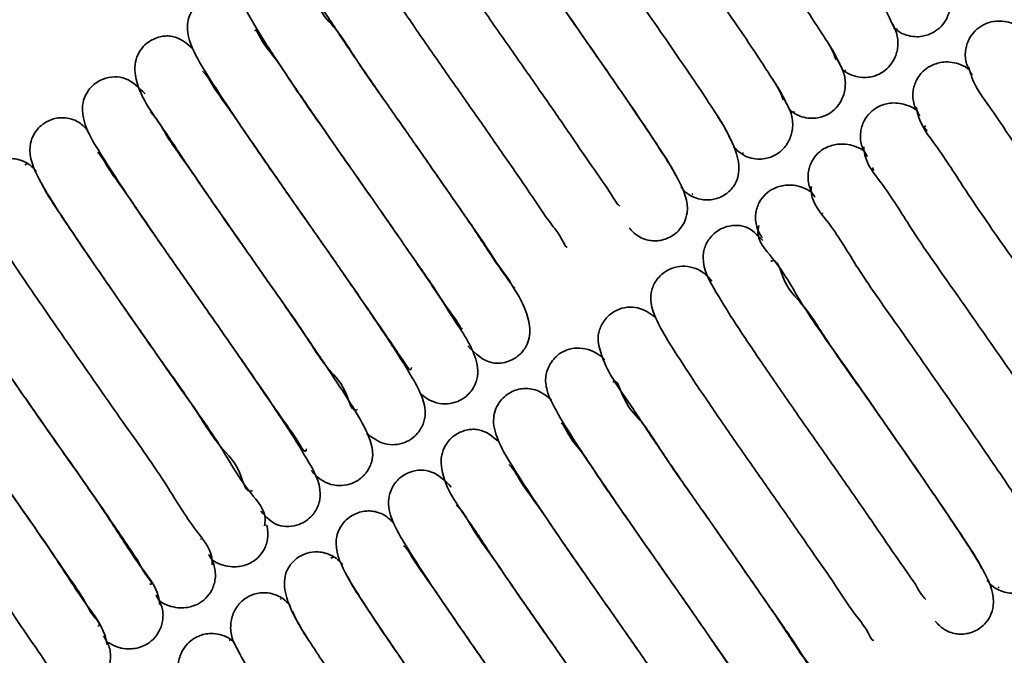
# Model space of a CAD drawing. Header units: millimetres. Extents: x 0 to 594, y 0 to 420.
# Tile 7 of 73: x 87.84 to 94.75, y 44.1 to 48.56. Entities that reach past the tile are written whole.
import ezdxf

# ---------------------------------------------------------------- set-up
doc = ezdxf.new("R2010")
doc.units = ezdxf.units.MM
doc.linetypes.add('SLD-Durchgehend', pattern=[0])

msp = doc.modelspace()

# ---------------------------------------------------------------- linework, layer by layer
at = {"color": 7, "linetype": 'SLD-Durchgehend', "lineweight": 35}
for p, q in [((93.972287, 48.504455), (94.001779, 48.496048)), ((93.634887, 48.208114), (93.639601, 48.207668)), ((93.245023, 47.92539), (93.257267, 47.915475)), ((93.27304, 47.918159), (93.278814, 47.919141)), ((92.914148, 47.626925), (92.920317, 47.630308)), ((87.898335, 47.556351), (87.874953, 47.545451)), ((92.558569, 47.337191), (92.565607, 47.34108)), ((93.475738, 47.203685), (93.478939, 47.207377)), ((89.111724, 44.919324), (89.108265, 44.91352)), ((90.047905, 44.794222), (90.02452, 44.783322)), ((94.708135, 44.575062), (94.715176, 44.578951)), ((89.674802, 44.496887), (89.668677, 44.49419)), ((89.315073, 44.205977), (89.309497, 44.205446))]:
    msp.add_line(p, q, dxfattribs=at)
for points, knots in [([(91.983518, 50.712403), (91.987764, 50.690508), (92.00696, 50.591511), (92.154027, 50.405601), (92.352572, 50.085837), (92.636723, 49.683657), (92.897378, 49.310337), (93.108518, 49.006312), (93.252873, 48.795127), (93.378323, 48.611991), (93.473126, 48.463276), (93.54062, 48.3604), (93.562713, 48.302215), (93.569831, 48.283469)], [0, 0, 0, 0, 0.02288068, 0.10345037, 0.23663383, 0.41514567, 0.60978022, 0.70699123, 0.79701199, 0.87381209, 0.93589339, 0.97934589, 1, 1, 1, 1]), ([(91.615117, 50.432751), (91.617004, 50.413354), (91.626224, 50.318592), (91.775942, 50.13973), (91.965159, 49.824318), (92.249452, 49.424772), (92.509258, 49.051399), (92.722052, 48.74545), (92.868841, 48.531093), (92.997081, 48.343694), (93.096157, 48.190295), (93.166988, 48.081629), (93.192895, 48.019584), (93.201624, 47.99868)], [0, 0, 0, 0, 0.0198993, 0.09721775, 0.22781105, 0.40470343, 0.59936038, 0.69710006, 0.78838595, 0.86697815, 0.93084668, 0.97670034, 1, 1, 1, 1]), ([(91.246931, 50.154885), (91.246369, 50.137815), (91.243396, 50.047632), (91.399261, 49.874177), (91.576926, 49.563321), (91.86244, 49.166004), (92.120982, 48.792638), (92.335388, 48.484867), (92.484501, 48.267478), (92.615461, 48.075941), (92.718628, 47.917951), (92.792925, 47.803659), (92.822476, 47.737805), (92.832817, 47.71476)], [0, 0, 0, 0, 0.017320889, 0.091505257, 0.219635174, 0.39484303, 0.589460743, 0.687603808, 0.780027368, 0.860366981, 0.925911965, 0.974074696, 1, 1, 1, 1]), ([(90.905665, 49.77454), (90.868367, 49.814571), (90.813343, 49.873626), (90.708866, 49.885128), (90.623471, 49.869212), (90.545433, 49.816016), (90.504386, 49.747161), (90.489562, 49.694678), (90.480497, 49.58121), (90.580147, 49.40653), (90.726564, 49.171517), (90.904837, 48.908691), (91.103334, 48.619429), (91.312146, 48.321211), (91.516686, 48.028709), (91.704569, 47.75837), (91.859995, 47.526584), (91.971168, 47.375029), (92.021493, 47.284548), (92.045037, 47.261108), (92.05179, 47.254385)], [0, 0, 0, 0, 0.04541728, 0.06700068, 0.0879888, 0.12023096, 0.14538776, 0.15606426, 0.16746018, 0.24336511, 0.31929242, 0.41256125, 0.51784844, 0.6246905, 0.72883976, 0.82808266, 0.91087224, 0.97120397, 0.99174071, 1, 1, 1, 1]), ([(90.879109, 49.879962), (90.87591, 49.864981), (90.857885, 49.780572), (91.024148, 49.608825), (91.187588, 49.303538), (91.475711, 48.907361), (91.732542, 48.534076), (91.948585, 48.224528), (92.099811, 48.004242), (92.233632, 47.808819), (92.340165, 47.64603), (92.410462, 47.540207), (92.437077, 47.48518), (92.442278, 47.474428)], [0, 0, 0, 0, 0.01562202, 0.08801988, 0.21592076, 0.39223918, 0.58991957, 0.68992922, 0.78486023, 0.86815404, 0.93639353, 0.98757204, 1, 1, 1, 1]), ([(92.116702, 47.102321), (92.135737, 47.082127), (92.17568, 47.039752), (92.244441, 47.014358), (92.299608, 47.009839), (92.355168, 47.015413), (92.41336, 47.038014), (92.468563, 47.083908), (92.506995, 47.137815), (92.544749, 47.263439), (92.467946, 47.445098), (92.33403, 47.654443), (92.175316, 47.893972), (91.989211, 48.165244), (91.786647, 48.456087), (91.577713, 48.756445), (91.374489, 49.037335), (91.203905, 49.321891), (91.054655, 49.450601), (91.008283, 49.650689), (90.966155, 49.630586), (90.96371, 49.629419)], [0, 0, 0, 0, 0.02400975, 0.05038149, 0.06144174, 0.07223321, 0.09895527, 0.11431001, 0.13446814, 0.1559407, 0.22595273, 0.29308856, 0.37703563, 0.47551676, 0.58075781, 0.68679471, 0.79368798, 0.88854448, 0.96027243, 0.99769407, 1, 1, 1, 1]), ([(90.54945, 49.491143), (90.529507, 49.513015), (90.475316, 49.572449), (90.365998, 49.603235), (90.271033, 49.585269), (90.202156, 49.548623), (90.156246, 49.497718), (90.131637, 49.445402), (90.105896, 49.354868), (90.160757, 49.202038), (90.279809, 49.007698), (90.432213, 48.774301), (90.617641, 48.502696), (90.820027, 48.210071), (91.027935, 47.914951), (91.228981, 47.624157), (91.402209, 47.378104), (91.558148, 47.135786), (91.620587, 47.071863), (91.678125, 46.959974), (91.682559, 46.969903), (91.682659, 46.970127)], [0, 0, 0, 0, 0.025486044, 0.069251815, 0.090249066, 0.108340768, 0.136093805, 0.147738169, 0.158377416, 0.21694595, 0.277374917, 0.359593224, 0.457353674, 0.563162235, 0.667789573, 0.771547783, 0.866121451, 0.940471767, 0.990718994, 0.999790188, 1, 1, 1, 1]), ([(90.160997, 49.22824), (90.124844, 49.255663), (90.068201, 49.298626), (89.972568, 49.311611), (89.886329, 49.295506), (89.808212, 49.242303), (89.767365, 49.17349), (89.74356, 49.090432), (89.781969, 48.895276), (89.948777, 48.668116), (90.138848, 48.374569), (90.332038, 48.096081), (90.536463, 47.801873), (90.742941, 47.508785), (90.937751, 47.224921), (91.100947, 46.994037), (91.225117, 46.798349), (91.276506, 46.739396), (91.307907, 46.674488), (91.313315, 46.685436), (91.313545, 46.6859)], [0, 0, 0, 0, 0.03890074, 0.06094783, 0.08218127, 0.11467568, 0.13999909, 0.15072153, 0.18975664, 0.30632031, 0.39463878, 0.49649214, 0.60283662, 0.70798831, 0.81134722, 0.90043111, 0.96657035, 0.98963064, 0.99956053, 1, 1, 1, 1]), ([(89.796736, 48.938236), (89.786963, 48.947315), (89.739259, 48.991628), (89.649452, 49.025309), (89.550699, 49.016768), (89.474937, 48.983618), (89.421422, 48.928961), (89.39297, 48.868824), (89.37704, 48.805667), (89.39034, 48.701662), (89.471235, 48.549165), (89.599309, 48.344094), (89.772108, 48.087561), (89.968437, 47.801373), (90.176321, 47.503318), (90.383653, 47.208569), (90.578529, 46.924776), (90.740562, 46.694897), (90.863601, 46.50268), (90.912003, 46.444598), (90.941648, 46.387498), (90.946568, 46.396667), (90.946772, 46.397047)], [0, 0, 0, 0, 0.01164903, 0.05686092, 0.07769548, 0.09707813, 0.12798268, 0.14180382, 0.15489562, 0.18437071, 0.23047218, 0.30442772, 0.3958654, 0.50032451, 0.60758698, 0.7128355, 0.81605875, 0.90439008, 0.96948854, 0.99116487, 0.99963362, 1, 1, 1, 1]), ([(90.98444, 46.27312), (91.03821, 46.219643), (91.106439, 46.151785), (91.217696, 46.150319), (91.28522, 46.166273), (91.345283, 46.203714), (91.389988, 46.258657), (91.425404, 46.334544), (91.412236, 46.549435), (91.22693, 46.786064), (91.032997, 47.089996), (90.83568, 47.373359), (90.629447, 47.669243), (90.420945, 47.96924), (90.226463, 48.238866), (90.057936, 48.518164), (89.939969, 48.612971), (89.877912, 48.809322), (89.856009, 48.781763), (89.855501, 48.781123)], [0, 0, 0, 0, 0.06114013, 0.07758178, 0.09336625, 0.12071416, 0.13650987, 0.15404087, 0.19166717, 0.3136201, 0.40286374, 0.5050033, 0.61037571, 0.71465304, 0.81744774, 0.90548245, 0.97012711, 0.99930735, 1, 1, 1, 1]), ([(93.997343, 48.491152), (93.99926, 48.48932), (94.017382, 48.472005), (94.06121, 48.455068), (94.120109, 48.44275), (94.186672, 48.446483), (94.251933, 48.469708), (94.311323, 48.516747), (94.354887, 48.579951), (94.377748, 48.663294), (94.370753, 48.758267), (94.338311, 48.813431), (94.322004, 48.841159)], [0, 0, 0, 0, 0.01152456, 0.10896341, 0.19666673, 0.27352626, 0.39607451, 0.49146088, 0.59919833, 0.72444796, 0.86149475, 1, 1, 1, 1]), ([(89.42174, 48.657553), (89.3943, 48.679764), (89.339111, 48.724434), (89.24914, 48.741166), (89.181211, 48.729061), (89.117277, 48.703303), (89.059756, 48.652433), (89.023501, 48.5801), (89.008452, 48.483452), (89.054718, 48.339372), (89.169205, 48.155299), (89.320882, 47.921657), (89.505913, 47.651149), (89.707466, 47.35964), (89.915407, 47.063931), (90.117461, 46.773616), (90.291376, 46.521065), (90.449752, 46.290474), (90.511666, 46.199667), (90.583187, 46.091489), (90.588222, 46.115944), (90.589582, 46.12255)], [0, 0, 0, 0, 0.03037711, 0.06109568, 0.07558739, 0.09004215, 0.12066851, 0.13963908, 0.15952051, 0.20415637, 0.2666695, 0.34864121, 0.44611601, 0.55179184, 0.65661054, 0.76123377, 0.8566835, 0.93184034, 0.98203175, 0.99514614, 1, 1, 1, 1]), ([(93.974154, 48.516427), (93.955722, 48.556584), (93.924251, 48.625151), (93.882188, 48.687713), (93.86476, 48.713634)], [0, 0, 0, 0, 0.585675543, 1, 1, 1, 1]), ([(93.605927, 48.226937), (93.615544, 48.217062), (93.6408, 48.191132), (93.693431, 48.16783), (93.752599, 48.156252), (93.818824, 48.159978), (93.883947, 48.183471), (93.943039, 48.230915), (93.986337, 48.29469), (94.008794, 48.378908), (94.001128, 48.475047), (93.968221, 48.531118), (93.951629, 48.55939)], [0, 0, 0, 0, 0.05668866, 0.14886634, 0.23184759, 0.30460631, 0.42075007, 0.51137903, 0.61408774, 0.73398536, 0.86587063, 1, 1, 1, 1]), ([(94.877974, 48.492933), (94.871548, 48.499275), (94.848618, 48.52191), (94.798694, 48.543421), (94.737963, 48.556488), (94.669998, 48.554112), (94.6033, 48.532239), (94.542292, 48.4869), (94.497723, 48.425374), (94.473766, 48.34449), (94.479215, 48.252634), (94.51071, 48.20001), (94.526426, 48.173753)], [0, 0, 0, 0, 0.03833392, 0.13679812, 0.22511232, 0.30213543, 0.4239716, 0.51760094, 0.62196358, 0.74181785, 0.8711766, 1, 1, 1, 1]), ([(90.645454, 45.946317), (90.661351, 45.931805), (90.715058, 45.88278), (90.817506, 45.856709), (90.911264, 45.878979), (90.977596, 45.917344), (91.020899, 45.968365), (91.044004, 46.020753), (91.057431, 46.072504), (91.046478, 46.223728), (90.913188, 46.417979), (90.750282, 46.675498), (90.568849, 46.939031), (90.371091, 47.225934), (90.163887, 47.519987), (89.960934, 47.813452), (89.781934, 48.066442), (89.624169, 48.314461), (89.552008, 48.385979), (89.497516, 48.49908), (89.491309, 48.488652), (89.490922, 48.488002)], [0, 0, 0, 0, 0.018789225, 0.063476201, 0.08458821, 0.102048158, 0.129803, 0.141230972, 0.152012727, 0.176290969, 0.270764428, 0.350253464, 0.445381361, 0.549984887, 0.655183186, 0.760973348, 0.858961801, 0.936932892, 0.989801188, 0.999363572, 1, 1, 1, 1]), ([(89.052606, 48.362984), (89.008258, 48.400271), (88.953805, 48.446053), (88.872624, 48.450813), (88.817278, 48.445118), (88.758885, 48.421968), (88.703789, 48.375413), (88.665658, 48.320591), (88.644942, 48.248259), (88.658294, 48.054159), (88.831237, 47.828436), (89.02282, 47.528555), (89.218214, 47.247457), (89.423332, 46.952898), (89.630952, 46.654267), (89.827134, 46.382788), (89.991547, 46.108139), (90.124581, 45.997265), (90.175199, 45.801274), (90.208699, 45.827042), (90.210625, 45.828524)], [0, 0, 0, 0, 0.048229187, 0.059217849, 0.07003475, 0.096872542, 0.112364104, 0.132674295, 0.15432959, 0.176811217, 0.300132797, 0.389200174, 0.491714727, 0.59829498, 0.703878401, 0.807860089, 0.897538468, 0.964198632, 0.997941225, 1, 1, 1, 1]), ([(93.603992, 48.234971), (93.583238, 48.278163), (93.549421, 48.348539), (93.505902, 48.413292), (93.489092, 48.438304)], [0, 0, 0, 0, 0.613733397, 1, 1, 1, 1]), ([(93.237001, 47.941732), (93.24706, 47.931343), (93.272666, 47.904895), (93.325737, 47.881254), (93.384768, 47.869778), (93.450827, 47.873605), (93.515822, 47.897281), (93.574668, 47.945157), (93.617685, 48.009569), (93.639667, 48.094785), (93.631208, 48.192255), (93.597739, 48.249351), (93.580803, 48.278242)], [0, 0, 0, 0, 0.05897033, 0.15012584, 0.23218681, 0.3041581, 0.41915165, 0.50909227, 0.61137216, 0.73131748, 0.86404429, 1, 1, 1, 1]), ([(94.510231, 48.206479), (94.504644, 48.211943), (94.482289, 48.233808), (94.43298, 48.254965), (94.371751, 48.268575), (94.303246, 48.266681), (94.236035, 48.245321), (94.174488, 48.200423), (94.129674, 48.139171), (94.105558, 48.058637), (94.110877, 47.967182), (94.142334, 47.914922), (94.158022, 47.888858)], [0, 0, 0, 0, 0.03331732, 0.13331849, 0.22286607, 0.30081281, 0.42375251, 0.5178726, 0.62245728, 0.74232077, 0.87148967, 1, 1, 1, 1]), ([(90.274531, 45.65819), (90.313398, 45.629722), (90.372966, 45.58609), (90.471454, 45.575779), (90.556223, 45.594561), (90.631775, 45.648861), (90.670958, 45.717468), (90.693315, 45.801467), (90.669807, 45.916494), (90.581507, 46.075987), (90.453448, 46.279488), (90.283334, 46.531278), (90.089763, 46.813336), (89.883829, 47.108015), (89.677883, 47.402205), (89.485166, 47.678542), (89.324066, 47.920258), (89.205588, 48.077689), (89.154881, 48.173577), (89.129768, 48.195903), (89.12325, 48.201697)], [0, 0, 0, 0, 0.04123035, 0.06319177, 0.08432701, 0.11623423, 0.14121679, 0.15199994, 0.19185241, 0.23885137, 0.31207145, 0.40201612, 0.50496621, 0.61152345, 0.71676428, 0.81932054, 0.90657644, 0.97070062, 0.99239608, 1, 1, 1, 1]), ([(94.50169, 48.230986), (94.508248, 48.206464), (94.535861, 48.103218), (94.682757, 47.909606), (94.889036, 47.585406), (95.173759, 47.180509), (95.434902, 46.807323), (95.644332, 46.505374), (95.786141, 46.297494), (95.908741, 46.118743), (95.999029, 45.974797), (96.06344, 45.877896), (96.081485, 45.823611), (96.086994, 45.807038)], [0, 0, 0, 0, 0.02613456, 0.11003392, 0.24592073, 0.42599173, 0.62057618, 0.71715971, 0.80581674, 0.88082009, 0.94100878, 0.98199063, 1, 1, 1, 1]), ([(88.71932, 48.042935), (88.677361, 48.08618), (88.616464, 48.148945), (88.502919, 48.167943), (88.416315, 48.150279), (88.344228, 48.101888), (88.297157, 48.03384), (88.268859, 47.935714), (88.304001, 47.788874), (88.41378, 47.611421), (88.556249, 47.388341), (88.734806, 47.12716), (88.93217, 46.840792), (89.139956, 46.544956), (89.346623, 46.248307), (89.52956, 45.985296), (89.697009, 45.736197), (89.76919, 45.642286), (89.843736, 45.517461), (89.850738, 45.543409), (89.852374, 45.549471)], [0, 0, 0, 0, 0.049829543, 0.072320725, 0.095400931, 0.124303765, 0.144202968, 0.16535724, 0.209949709, 0.267731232, 0.344518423, 0.436764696, 0.539054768, 0.642521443, 0.747459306, 0.846332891, 0.926186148, 0.980450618, 0.995432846, 1, 1, 1, 1]), ([(93.233395, 47.954042), (93.210313, 48.000262), (93.174218, 48.072538), (93.129171, 48.139525), (93.112932, 48.163674)], [0, 0, 0, 0, 0.639501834, 1, 1, 1, 1]), ([(92.84861, 47.674455), (92.864993, 47.656993), (92.896675, 47.623223), (92.957569, 47.594527), (93.016712, 47.583357), (93.082625, 47.587196), (93.147581, 47.611051), (93.206223, 47.659391), (93.24894, 47.724539), (93.270381, 47.810891), (93.260995, 47.909878), (93.22686, 47.968128), (93.209521, 47.997716)], [0, 0, 0, 0, 0.09321786, 0.18027462, 0.25864685, 0.32739228, 0.43730752, 0.52345997, 0.62178063, 0.7376653, 0.86674407, 1, 1, 1, 1]), ([(94.142662, 47.919742), (94.13799, 47.924268), (94.116255, 47.945324), (94.067581, 47.966118), (94.005793, 47.980367), (93.93668, 47.979029), (93.868889, 47.95826), (93.806745, 47.913823), (93.761672, 47.852806), (93.737423, 47.77254), (93.742678, 47.681372), (93.77415, 47.62939), (93.789844, 47.603467)], [0, 0, 0, 0, 0.0278307, 0.12948295, 0.22034357, 0.29925509, 0.42331342, 0.5178949, 0.62267532, 0.74255576, 0.87161709, 1, 1, 1, 1]), ([(89.885986, 45.398012), (89.907554, 45.374273), (89.963192, 45.313032), (90.075351, 45.283541), (90.16925, 45.303304), (90.237034, 45.340695), (90.281839, 45.391679), (90.305835, 45.444022), (90.330856, 45.535977), (90.27251, 45.690997), (90.150997, 45.888759), (89.995684, 46.125699), (89.808306, 46.400088), (89.604731, 46.69383), (89.396483, 46.990546), (89.196971, 47.275205), (89.024019, 47.534184), (88.87546, 47.731461), (88.807544, 47.866969), (88.760412, 47.911103), (88.754181, 47.916938)], [0, 0, 0, 0, 0.02756334, 0.071105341, 0.092040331, 0.109806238, 0.1374457, 0.148954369, 0.159631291, 0.219268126, 0.281174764, 0.364638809, 0.463501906, 0.569775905, 0.674401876, 0.777854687, 0.871283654, 0.944110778, 0.992610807, 1, 1, 1, 1]), ([(92.479955, 47.387594), (92.494579, 47.371728), (92.522657, 47.341265), (92.575438, 47.313235), (92.626642, 47.299357), (92.684442, 47.296488), (92.742098, 47.308625), (92.803921, 47.341154), (92.852916, 47.390184), (92.906506, 47.504077), (92.857381, 47.697091), (92.773718, 47.830512), (92.728445, 47.90271)], [0, 0, 0, 0, 0.06582211, 0.12638193, 0.18043073, 0.2276495, 0.30295222, 0.3579983, 0.44038063, 0.51107331, 0.73542472, 1, 1, 1, 1]), ([(94.133088, 47.950276), (94.137333, 47.92838), (94.15653, 47.829384), (94.303593, 47.643472), (94.502142, 47.32371), (94.786291, 46.921528), (95.046947, 46.548209), (95.258087, 46.244185), (95.402442, 46.032999), (95.527892, 45.849862), (95.622695, 45.701147), (95.69019, 45.598272), (95.712282, 45.540087), (95.7194, 45.521341)], [0, 0, 0, 0, 0.02288068, 0.10344991, 0.23663368, 0.41514582, 0.60977996, 0.70699094, 0.79701167, 0.8738121, 0.93589339, 0.9793455, 1, 1, 1, 1]), ([(88.319164, 47.785127), (88.29989, 47.805583), (88.259788, 47.848141), (88.190653, 47.873172), (88.135581, 47.8773), (88.079959, 47.871379), (88.021674, 47.848271), (87.966605, 47.801705), (87.928576, 47.747234), (87.892218, 47.621434), (87.969427, 47.441176), (88.102502, 47.232686), (88.260442, 46.994509), (88.445752, 46.724327), (88.647875, 46.434092), (88.856873, 46.133637), (89.06056, 45.852188), (89.232004, 45.566177), (89.381498, 45.437781), (89.428669, 45.236036), (89.470496, 45.256794), (89.472916, 45.257995)], [0, 0, 0, 0, 0.0243096, 0.05057834, 0.06161591, 0.07243898, 0.09924709, 0.11471545, 0.13496661, 0.15642879, 0.22621877, 0.29299179, 0.37646032, 0.47450855, 0.57953548, 0.68563869, 0.79282396, 0.88813339, 0.96026314, 0.99770134, 1, 1, 1, 1]), ([(94.210032, 47.780765), (94.196657, 47.796103), (94.180999, 47.814058), (94.197276, 47.817862), (94.199649, 47.818417)], [0, 0, 0, 0, 0.85422656, 1, 1, 1, 1]), ([(89.532081, 45.111709), (89.569521, 45.071727), (89.624716, 45.012783), (89.729268, 45.002057), (89.814358, 45.018514), (89.891905, 45.071969), (89.93261, 45.140819), (89.947234, 45.193373), (89.955769, 45.308157), (89.853993, 45.484459), (89.705696, 45.722283), (89.525589, 45.987523), (89.325885, 46.278448), (89.116416, 46.577353), (88.912281, 46.869588), (88.725328, 47.138347), (88.572001, 47.368071), (88.461784, 47.516373), (88.414116, 47.605282), (88.391144, 47.626639), (88.385044, 47.63231)], [0, 0, 0, 0, 0.04546032, 0.06702019, 0.08800284, 0.12015587, 0.14526575, 0.15597078, 0.16741952, 0.24439364, 0.32133344, 0.41564299, 0.52165009, 0.62868814, 0.73291696, 0.83165527, 0.91346917, 0.97281811, 0.99278272, 1, 1, 1, 1]), ([(93.769157, 47.638336), (93.767462, 47.639927), (93.748214, 47.657995), (93.702366, 47.676718), (93.640107, 47.691899), (93.570272, 47.691156), (93.501847, 47.671077), (93.439004, 47.627104), (93.393734, 47.56638), (93.37354, 47.50058), (93.372264, 47.442226), (93.38019, 47.397354), (93.396208, 47.3546), (93.413318, 47.329837), (93.421773, 47.317598)], [0, 0, 0, 0, 0.010092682, 0.114626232, 0.20787375, 0.288664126, 0.415207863, 0.511263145, 0.617347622, 0.738556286, 0.803476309, 0.869592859, 0.93554883, 1, 1, 1, 1]), ([(93.764684, 47.670623), (93.766571, 47.651226), (93.775791, 47.556463), (93.925512, 47.377604), (94.114728, 47.06219), (94.39902, 46.662643), (94.658829, 46.289272), (94.871617, 45.98332), (95.018411, 45.768967), (95.146647, 45.581565), (95.245727, 45.428168), (95.316552, 45.319499), (95.342463, 45.257456), (95.351192, 45.236552)], [0, 0, 0, 0, 0.01989929, 0.09721816, 0.22781144, 0.40470402, 0.59936094, 0.69710012, 0.78838612, 0.86697783, 0.93084717, 0.97670039, 1, 1, 1, 1]), ([(87.956465, 47.499478), (87.941853, 47.515344), (87.913799, 47.545804), (87.861052, 47.573835), (87.80988, 47.587716), (87.752119, 47.590589), (87.694505, 47.578466), (87.632739, 47.545985), (87.583797, 47.497104), (87.530216, 47.384192), (87.577549, 47.193133), (87.660084, 47.061308), (87.70464, 46.990144)], [0, 0, 0, 0, 0.06624724, 0.12719134, 0.18157965, 0.22908949, 0.30485504, 0.36023281, 0.44306006, 0.51401783, 0.73764898, 1, 1, 1, 1]), ([(93.835643, 47.504709), (93.829466, 47.513486), (93.821249, 47.52516), (93.83143, 47.522329), (93.833957, 47.521626)], [0, 0, 0, 0, 0.75180688, 1, 1, 1, 1]), ([(89.557756, 45.01054), (89.560269, 45.026017), (89.574238, 45.112051), (89.410979, 45.283715), (89.243729, 45.590556), (88.956398, 45.986861), (88.699104, 46.360179), (88.483462, 46.669273), (88.332775, 46.888865), (88.199592, 47.083291), (88.094079, 47.244994), (88.024923, 47.348845), (87.999344, 47.402298), (87.994751, 47.411897)], [0, 0, 0, 0, 0.01605276, 0.08923496, 0.21779684, 0.39469261, 0.59256551, 0.69260319, 0.78737554, 0.87033963, 0.9382348, 0.98890885, 1, 1, 1, 1]), ([(93.397067, 47.354276), (93.376842, 47.366122), (93.33773, 47.38903), (93.274336, 47.402761), (93.204112, 47.403269), (93.134784, 47.383769), (93.071189, 47.340353), (93.025589, 47.279729), (93.005292, 47.213985), (93.00398, 47.15568), (93.011906, 47.110851), (93.027938, 47.068139), (93.045068, 47.043416), (93.053536, 47.031194)], [0, 0, 0, 0, 0.102328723, 0.19788549, 0.280460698, 0.409297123, 0.506636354, 0.613811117, 0.73614731, 0.801656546, 0.868373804, 0.934934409, 1, 1, 1, 1]), ([(93.396498, 47.392756), (93.395937, 47.375686), (93.392969, 47.285503), (93.548828, 47.112048), (93.726497, 46.801193), (94.012007, 46.403874), (94.270551, 46.03051), (94.484956, 45.722738), (94.634072, 45.505351), (94.765025, 45.31381), (94.868199, 45.155825), (94.94249, 45.04153), (94.972044, 44.975676), (94.982386, 44.952631)], [0, 0, 0, 0, 0.0173209, 0.09150528, 0.21963522, 0.39484228, 0.58946073, 0.68760381, 0.78002704, 0.86036654, 0.92591165, 0.97407394, 1, 1, 1, 1]), ([(89.189814, 44.73474), (89.189752, 44.752373), (89.189431, 44.843769), (89.035483, 45.018332), (88.854688, 45.330379), (88.569602, 45.728187), (88.310699, 46.101559), (88.096699, 46.408883), (87.948148, 46.625526), (87.817868, 46.816045), (87.715701, 46.972893), (87.642287, 47.085793), (87.613631, 47.150699), (87.603692, 47.17321)], [0, 0, 0, 0, 0.0179177, 0.09287197, 0.22160471, 0.39723989, 0.59187659, 0.68993189, 0.78208513, 0.8619989, 0.92713227, 0.97472788, 1, 1, 1, 1]), ([(93.055232, 47.012412), (93.017935, 47.052443), (92.962912, 47.111498), (92.858435, 47.123001), (92.773041, 47.107082), (92.695001, 47.053888), (92.653956, 46.985032), (92.639132, 46.932549), (92.630057, 46.819081), (92.72972, 46.644402), (92.876132, 46.409388), (93.054407, 46.146562), (93.252905, 45.857301), (93.461715, 45.559082), (93.666256, 45.266581), (93.854138, 44.99624), (94.009566, 44.764457), (94.120734, 44.612898), (94.171063, 44.52242), (94.194607, 44.498979), (94.20136, 44.492256)], [0, 0, 0, 0, 0.04541693, 0.067000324, 0.087988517, 0.120230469, 0.145387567, 0.156064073, 0.167460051, 0.243365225, 0.31929252, 0.412561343, 0.51784822, 0.624690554, 0.728839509, 0.828082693, 0.910872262, 0.971203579, 0.991740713, 1, 1, 1, 1]), ([(93.028678, 47.117835), (93.025479, 47.102854), (93.007455, 47.018445), (93.173714, 46.846695), (93.337158, 46.54141), (93.62528, 46.145232), (93.882111, 45.771947), (94.098155, 45.462401), (94.249379, 45.242114), (94.383201, 45.046691), (94.489733, 44.883901), (94.56003, 44.778078), (94.586646, 44.723052), (94.591847, 44.712301)], [0, 0, 0, 0, 0.01562202, 0.08801948, 0.2159212, 0.39223963, 0.58992003, 0.68992935, 0.78486071, 0.86815405, 0.93639391, 0.98757242, 1, 1, 1, 1]), ([(87.202679, 46.934647), (87.22575, 46.889521), (87.295698, 46.752706), (87.469122, 46.503348), (87.710238, 46.146478), (87.951317, 45.803001), (88.158989, 45.507625), (88.310425, 45.289717), (88.451895, 45.085691), (88.566528, 44.915115), (88.67515, 44.7618), (88.704671, 44.689598), (88.778309, 44.597315), (88.75529, 44.60039), (88.752932, 44.600705)], [0, 0, 0, 0, 0.05398175, 0.16366455, 0.32300639, 0.51334465, 0.61094536, 0.7076247, 0.79695883, 0.87301796, 0.93422217, 0.97714576, 0.9976589, 1, 1, 1, 1]), ([(94.266272, 44.340193), (94.285307, 44.319999), (94.325249, 44.277625), (94.394009, 44.252229), (94.449176, 44.247712), (94.504737, 44.253283), (94.562929, 44.275886), (94.618132, 44.321778), (94.65656, 44.375688), (94.694321, 44.50131), (94.617511, 44.68297), (94.483596, 44.892314), (94.324885, 45.131845), (94.138781, 45.403117), (93.936216, 45.69396), (93.727283, 45.994317), (93.524058, 46.275207), (93.353475, 46.55976), (93.204223, 46.688477), (93.157854, 46.888555), (93.115725, 46.868458), (93.11328, 46.867292)], [0, 0, 0, 0, 0.02400939, 0.05038049, 0.06144147, 0.07223292, 0.098955, 0.11430975, 0.13446749, 0.15594063, 0.22595292, 0.2930885, 0.37703555, 0.47551668, 0.58075784, 0.68679484, 0.79368792, 0.88854452, 0.96027283, 0.99769421, 1, 1, 1, 1]), ([(92.69902, 46.729014), (92.679077, 46.750886), (92.624886, 46.81032), (92.515567, 46.841108), (92.420602, 46.823141), (92.351724, 46.786495), (92.305811, 46.73559), (92.281207, 46.683273), (92.255465, 46.592739), (92.310327, 46.439909), (92.429379, 46.245569), (92.581779, 46.012171), (92.767212, 45.740569), (92.969597, 45.447943), (93.177505, 45.152822), (93.37855, 44.862028), (93.551779, 44.615977), (93.707715, 44.373657), (93.770156, 44.309736), (93.827695, 44.197845), (93.832128, 44.207774), (93.832228, 44.207998)], [0, 0, 0, 0, 0.02548603, 0.06925187, 0.09024911, 0.10834161, 0.13609463, 0.14773868, 0.15837792, 0.21694642, 0.27737535, 0.35959321, 0.45735371, 0.56316221, 0.66778978, 0.77154793, 0.86612154, 0.94047111, 0.990719, 0.99979019, 1, 1, 1, 1]), ([(88.821569, 44.45634), (88.819085, 44.476347), (88.807191, 44.57218), (88.658422, 44.752702), (88.466688, 45.069203), (88.182539, 45.469399), (87.922392, 45.842714), (87.710199, 46.148298), (87.56349, 46.361591), (87.437505, 46.548789), (87.357545, 46.666038), (87.323984, 46.722822), (87.321747, 46.726607)], [0, 0, 0, 0, 0.02200792, 0.10541557, 0.24552332, 0.43482271, 0.64264774, 0.74687004, 0.84400542, 0.92743797, 0.99516286, 1, 1, 1, 1]), ([(86.832194, 46.653583), (86.852928, 46.611476), (86.917837, 46.479655), (87.086327, 46.23795), (87.323625, 45.885526), (87.616263, 45.468561), (87.872092, 45.102769), (88.068804, 44.819528), (88.187099, 44.641118), (88.29971, 44.487934), (88.333142, 44.395944), (88.413316, 44.315449), (88.389537, 44.305377), (88.387299, 44.304428)], [0, 0, 0, 0, 0.04976098, 0.15578276, 0.31172036, 0.50108893, 0.6957975, 0.78660063, 0.86480869, 0.92818663, 0.97393865, 0.99754697, 1, 1, 1, 1]), ([(92.310566, 46.466111), (92.274413, 46.493534), (92.21777, 46.536498), (92.122138, 46.549481), (92.035898, 46.533379), (91.957783, 46.480174), (91.91693, 46.411363), (91.893132, 46.328302), (91.931534, 46.133148), (92.098348, 45.905987), (92.288415, 45.61244), (92.481604, 45.333951), (92.686033, 45.039747), (92.892509, 44.746655), (93.087317, 44.462795), (93.250527, 44.231905), (93.374667, 44.036227), (93.426093, 43.977261), (93.45746, 43.912367), (93.462884, 43.923307), (93.463114, 43.923771)], [0, 0, 0, 0, 0.03890073, 0.06094782, 0.08218118, 0.11467558, 0.13999968, 0.15072192, 0.18975702, 0.30632065, 0.3946384, 0.49649203, 0.6028366, 0.70798786, 0.81134745, 0.90043102, 0.96657054, 0.98963052, 0.9995602, 1, 1, 1, 1]), ([(88.453118, 44.176367), (88.44829, 44.198908), (88.426865, 44.298958), (88.280042, 44.486757), (88.079426, 44.807614), (87.795219, 45.21049), (87.534298, 45.583727), (87.323809, 45.887368), (87.179459, 46.097415), (87.056564, 46.280434), (86.97931, 46.394011), (86.947512, 46.448704), (86.945714, 46.451796)], [0, 0, 0, 0, 0.02516022, 0.1116721, 0.25393471, 0.44408795, 0.65094455, 0.75410844, 0.8494341, 0.93058383, 0.99607457, 1, 1, 1, 1]), ([(88.084461, 43.895472), (88.077329, 43.920667), (88.047798, 44.024995), (87.900651, 44.220576), (87.692631, 44.545908), (87.407685, 44.951475), (87.146468, 45.324609), (86.937484, 45.626016), (86.796328, 45.833046), (86.674447, 46.010682), (86.585327, 46.153418), (86.521637, 46.248802), (86.504647, 46.302106), (86.499538, 46.318133)], [0, 0, 0, 0, 0.02698053, 0.11172193, 0.24830067, 0.42875257, 0.62332276, 0.71973516, 0.80803801, 0.88259339, 0.94229466, 0.9826492, 1, 1, 1, 1]), ([(91.946305, 46.176109), (91.936531, 46.185187), (91.888824, 46.229497), (91.79902, 46.26318), (91.700267, 46.25464), (91.624504, 46.221491), (91.570986, 46.166834), (91.542541, 46.106695), (91.526608, 46.04354), (91.53991, 45.939534), (91.620805, 45.787038), (91.748878, 45.581965), (91.921678, 45.325433), (92.118005, 45.039244), (92.325891, 44.74119), (92.533222, 44.44644), (92.728098, 44.162647), (92.89013, 43.932768), (93.013171, 43.740553), (93.061572, 43.682469), (93.091218, 43.625369), (93.096138, 43.634538), (93.096342, 43.634918)], [0, 0, 0, 0, 0.01164933, 0.05686122, 0.07769502, 0.09707833, 0.12798287, 0.14180403, 0.15489547, 0.18437056, 0.23047201, 0.30442785, 0.39586522, 0.5003246, 0.60758676, 0.71283556, 0.81605878, 0.9043901, 0.96948824, 0.99116487, 0.99963362, 1, 1, 1, 1]), ([(93.13401, 43.510991), (93.187779, 43.457514), (93.256008, 43.389656), (93.367264, 43.38819), (93.434789, 43.404143), (93.49485, 43.441587), (93.539558, 43.496528), (93.574968, 43.572417), (93.561811, 43.787305), (93.376499, 44.023936), (93.182567, 44.327867), (92.985249, 44.61123), (92.779017, 44.907115), (92.570512, 45.207111), (92.376031, 45.476739), (92.207509, 45.756032), (92.08953, 45.850848), (92.027491, 46.047186), (92.005578, 46.019634), (92.00507, 46.018996)], [0, 0, 0, 0, 0.06113958, 0.07758195, 0.09336644, 0.12071375, 0.1365102, 0.15404092, 0.1916669, 0.31362021, 0.40286362, 0.50500324, 0.61037573, 0.71465383, 0.81744789, 0.90548267, 0.97012737, 0.99930762, 1, 1, 1, 1]), ([(91.57131, 45.895424), (91.54387, 45.917635), (91.48868, 45.962305), (91.398709, 45.979039), (91.330781, 45.966934), (91.266846, 45.941175), (91.209325, 45.890305), (91.173071, 45.817973), (91.158022, 45.721324), (91.204287, 45.577244), (91.318775, 45.393171), (91.470449, 45.159528), (91.655479, 44.88902), (91.857036, 44.597513), (92.064976, 44.301802), (92.26703, 44.011487), (92.440946, 43.758936), (92.599321, 43.528345), (92.661235, 43.437538), (92.732756, 43.32936), (92.737791, 43.353815), (92.739151, 43.360421)], [0, 0, 0, 0, 0.0303771, 0.06109573, 0.07558743, 0.09004218, 0.12066852, 0.1396391, 0.15952051, 0.20415636, 0.26666977, 0.34864106, 0.44611582, 0.55179172, 0.65661068, 0.76123386, 0.85668355, 0.93184037, 0.98203176, 0.99514615, 1, 1, 1, 1]), ([(91.202176, 45.600857), (91.157827, 45.638142), (91.103373, 45.683922), (91.022193, 45.688686), (90.966847, 45.682987), (90.908455, 45.659837), (90.853355, 45.613287), (90.815229, 45.558462), (90.794511, 45.486131), (90.807864, 45.29203), (90.980808, 45.066309), (91.172387, 44.766426), (91.367784, 44.485329), (91.572902, 44.19077), (91.780518, 43.892137), (91.976704, 43.62066), (92.141117, 43.34601), (92.27415, 43.235136), (92.324769, 43.039146), (92.358268, 43.064915), (92.360195, 43.066397)], [0, 0, 0, 0, 0.04822901, 0.05921842, 0.07003464, 0.09687244, 0.11236432, 0.13267411, 0.15432941, 0.1768114, 0.30013268, 0.38919967, 0.49171494, 0.59829521, 0.70387824, 0.80786035, 0.89753875, 0.96419892, 0.99794122, 1, 1, 1, 1]), ([(92.795021, 43.184188), (92.810919, 43.169677), (92.864628, 43.120654), (92.967075, 43.094579), (93.060833, 43.116852), (93.127164, 43.155216), (93.170465, 43.206237), (93.193574, 43.258624), (93.207001, 43.310376), (93.196048, 43.4616), (93.062758, 43.655851), (92.899852, 43.91337), (92.718418, 44.176902), (92.520661, 44.463807), (92.313454, 44.757858), (92.110504, 45.051323), (91.931502, 45.304314), (91.773741, 45.552329), (91.701573, 45.623855), (91.647089, 45.736949), (91.640878, 45.726524), (91.640491, 45.725874)], [0, 0, 0, 0, 0.01878956, 0.06347664, 0.08458874, 0.10204788, 0.12980273, 0.14123133, 0.15201273, 0.17629135, 0.2707645, 0.35025356, 0.44538148, 0.54998534, 0.65518408, 0.76097356, 0.85896204, 0.93693315, 0.98980176, 0.99936388, 1, 1, 1, 1]), ([(92.424101, 42.896061), (92.462967, 42.867593), (92.522535, 42.823961), (92.621023, 42.81365), (92.705791, 42.832433), (92.781342, 42.886734), (92.820527, 42.955339), (92.842885, 43.039339), (92.819373, 43.154365), (92.731078, 43.313859), (92.603017, 43.517359), (92.432904, 43.76915), (92.239332, 44.051207), (92.033398, 44.345886), (91.827453, 44.640076), (91.634736, 44.916413), (91.473635, 45.158129), (91.355152, 45.315558), (91.30445, 45.41145), (91.279337, 45.433775), (91.27282, 45.439569)], [0, 0, 0, 0, 0.04123036, 0.06319107, 0.0843271, 0.11623353, 0.14121677, 0.15199957, 0.19185251, 0.23885084, 0.31207094, 0.40201564, 0.50496575, 0.61152302, 0.71676389, 0.81932017, 0.90657652, 0.97070071, 0.99239608, 1, 1, 1, 1]), ([(90.868887, 45.280807), (90.826929, 45.324053), (90.766033, 45.386817), (90.652488, 45.405816), (90.565886, 45.38815), (90.493797, 45.33976), (90.446727, 45.271711), (90.418428, 45.173585), (90.45357, 45.026746), (90.56335, 44.849293), (90.705818, 44.626213), (90.884372, 44.365029), (91.081739, 44.078664), (91.289526, 43.782828), (91.496189, 43.486176), (91.679131, 43.223168), (91.846576, 42.974068), (91.918764, 42.880158), (91.993301, 42.755335), (92.000307, 42.781281), (92.001944, 42.787343)], [0, 0, 0, 0, 0.04982904, 0.07232025, 0.09540056, 0.12430323, 0.14420275, 0.16535705, 0.20994957, 0.26773085, 0.34451844, 0.43676443, 0.53905503, 0.64252183, 0.74745942, 0.84633353, 0.92618689, 0.98045142, 0.99543292, 1, 1, 1, 1]), ([(92.035556, 42.635885), (92.057122, 42.612145), (92.112759, 42.550903), (92.224919, 42.521412), (92.318819, 42.541176), (92.386602, 42.578566), (92.431408, 42.62955), (92.455404, 42.681893), (92.480425, 42.773849), (92.422076, 42.928868), (92.300565, 43.126631), (92.145254, 43.363572), (91.957874, 43.637959), (91.754302, 43.931703), (91.546052, 44.228418), (91.346541, 44.513076), (91.173588, 44.772055), (91.025027, 44.969333), (90.957109, 45.104838), (90.909981, 45.148975), (90.90375, 45.15481)], [0, 0, 0, 0, 0.02756282, 0.0711056, 0.09203989, 0.1098066, 0.13744579, 0.14895446, 0.15963172, 0.21926836, 0.28117531, 0.36463896, 0.46350175, 0.56977604, 0.67440171, 0.77785451, 0.87128347, 0.944111, 0.99261132, 1, 1, 1, 1]), ([(94.629524, 44.625465), (94.644148, 44.6096), (94.672226, 44.579137), (94.725005, 44.551105), (94.776209, 44.537228), (94.834009, 44.534362), (94.891666, 44.546495), (94.953488, 44.579026), (95.002483, 44.628055), (95.056072, 44.741949), (95.006947, 44.934962), (94.923286, 45.068382), (94.878014, 45.140581)], [0, 0, 0, 0, 0.06582235, 0.12638017, 0.18043163, 0.22764797, 0.3029532, 0.35799723, 0.44037987, 0.51107397, 0.73542495, 1, 1, 1, 1]), ([(90.468733, 45.023), (90.449459, 45.043454), (90.409357, 45.086012), (90.340222, 45.111043), (90.285149, 45.115171), (90.229528, 45.109249), (90.171243, 45.086142), (90.116173, 45.039577), (90.078147, 44.985105), (90.041787, 44.859306), (90.118997, 44.679047), (90.252072, 44.470558), (90.410008, 44.23238), (90.59532, 43.962199), (90.797444, 43.671964), (91.006443, 43.371509), (91.210127, 43.090056), (91.381572, 42.804051), (91.53107, 42.675648), (91.578236, 42.473913), (91.620066, 42.494665), (91.622485, 42.495866)], [0, 0, 0, 0, 0.024309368, 0.050578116, 0.061616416, 0.072438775, 0.099246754, 0.114715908, 0.134966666, 0.156428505, 0.226218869, 0.292991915, 0.376460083, 0.474508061, 0.579535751, 0.685639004, 0.79282391, 0.888133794, 0.960263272, 0.99770149, 1, 1, 1, 1]), ([(89.188023, 44.771022), (89.208912, 44.758792), (89.248621, 44.735544), (89.312632, 44.721744), (89.382664, 44.72146), (89.451775, 44.741148), (89.515187, 44.784705), (89.560594, 44.845307), (89.581245, 44.911192), (89.581698, 44.969183), (89.578051, 45.001111), (89.57193, 45.016573), (89.571405, 45.017897)], [0, 0, 0, 0, 0.12048791, 0.22903779, 0.32290531, 0.46950551, 0.58039909, 0.7025878, 0.84208738, 0.91679251, 0.99287212, 1, 1, 1, 1]), ([(91.710057, 42.327373), (91.739119, 42.297064), (91.78608, 42.248089), (91.878963, 42.24019), (91.963873, 42.256273), (92.04149, 42.309867), (92.082173, 42.378689), (92.096805, 42.431245), (92.105336, 42.546028), (92.003563, 42.722332), (91.855263, 42.960153), (91.675159, 43.225396), (91.475455, 43.51632), (91.265985, 43.815225), (91.06185, 44.107458), (90.874899, 44.37622), (90.721565, 44.605939), (90.611357, 44.754249), (90.563682, 44.843151), (90.540712, 44.864511), (90.534614, 44.870182)], [0, 0, 0, 0, 0.03537752, 0.05716588, 0.07837015, 0.11086279, 0.13623783, 0.14705612, 0.15862578, 0.23641259, 0.31416574, 0.40947101, 0.51659779, 0.6247661, 0.73009581, 0.82987702, 0.91255547, 0.97253086, 0.99270675, 1, 1, 1, 1]), ([(88.811287, 44.492191), (88.815206, 44.488424), (88.836436, 44.46802), (88.8846, 44.447517), (88.946849, 44.432726), (89.016467, 44.433589), (89.084734, 44.453861), (89.147398, 44.497953), (89.192596, 44.558721), (89.212765, 44.624549), (89.214035, 44.682931), (89.206109, 44.727825), (89.1901, 44.770603), (89.172996, 44.795385), (89.164544, 44.807632)], [0, 0, 0, 0, 0.02328344, 0.12613542, 0.2179284, 0.29750713, 0.4222736, 0.51708723, 0.62188121, 0.74165004, 0.80580556, 0.8711443, 0.93631873, 1, 1, 1, 1]), ([(90.106034, 44.737349), (90.091422, 44.753215), (90.063368, 44.783676), (90.010622, 44.811708), (89.95945, 44.825587), (89.901689, 44.82846), (89.844074, 44.816337), (89.782308, 44.783855), (89.733364, 44.734976), (89.679783, 44.622063), (89.72712, 44.431005), (89.809654, 44.29918), (89.854209, 44.228015)], [0, 0, 0, 0, 0.06624796, 0.1271919, 0.18157975, 0.22908947, 0.30485482, 0.36023245, 0.4430613, 0.51401888, 0.73764853, 1, 1, 1, 1]), ([(91.707323, 42.248412), (91.709837, 42.263889), (91.723811, 42.349923), (91.560542, 42.521584), (91.393302, 42.828429), (91.105962, 43.22473), (90.848675, 43.598052), (90.633031, 43.907144), (90.482346, 44.126737), (90.349161, 44.321163), (90.243649, 44.482866), (90.174492, 44.586717), (90.148913, 44.640171), (90.14432, 44.649769)], [0, 0, 0, 0, 0.01605242, 0.08923505, 0.21779646, 0.39469272, 0.59256549, 0.69260282, 0.78737553, 0.87033927, 0.9382348, 0.98890885, 1, 1, 1, 1]), ([(88.45887, 44.19144), (88.479453, 44.179575), (88.518442, 44.157098), (88.58129, 44.14457), (88.649942, 44.145664), (88.717691, 44.166733), (88.779654, 44.21125), (88.824668, 44.272332), (88.848883, 44.352654), (88.843618, 44.443885), (88.812154, 44.495929), (88.796463, 44.521882)], [0, 0, 0, 0, 0.10427817, 0.19752991, 0.27856775, 0.40607202, 0.5033857, 0.61127508, 0.73476216, 0.86773081, 1, 1, 1, 1]), ([(89.737734, 44.450646), (89.721344, 44.468108), (89.689644, 44.501879), (89.628732, 44.530579), (89.569573, 44.541758), (89.503645, 44.537936), (89.438682, 44.514118), (89.379996, 44.4659), (89.337202, 44.400948), (89.315623, 44.314895), (89.324759, 44.216306), (89.358719, 44.158359), (89.375952, 44.128954)], [0, 0, 0, 0, 0.09340147, 0.18063962, 0.25916951, 0.32805628, 0.4381774, 0.5244453, 0.62281201, 0.73859685, 0.86734874, 1, 1, 1, 1]), ([(91.339383, 41.972612), (91.33932, 41.990244), (91.338994, 42.08164), (91.185056, 42.256205), (91.004255, 42.56825), (90.719172, 42.966058), (90.46027, 43.339431), (90.246264, 43.646753), (90.097719, 43.863399), (89.967436, 44.053917), (89.865272, 44.210765), (89.791855, 44.323664), (89.7632, 44.388571), (89.753261, 44.411082)], [0, 0, 0, 0, 0.01791775, 0.09287196, 0.22160434, 0.39723952, 0.59187622, 0.689932, 0.78208511, 0.86199853, 0.92713225, 0.9747275, 1, 1, 1, 1]), ([(88.076188, 43.918621), (88.08199, 43.912932), (88.104491, 43.890871), (88.153958, 43.869629), (88.215056, 43.856161), (88.283421, 43.858182), (88.350497, 43.879679), (88.411904, 43.924688), (88.456655, 43.986005), (88.480733, 44.066619), (88.475391, 44.158163), (88.44393, 44.210505), (88.428238, 44.236612)], [0, 0, 0, 0, 0.0346106, 0.13421833, 0.22344989, 0.30116455, 0.42382965, 0.51782846, 0.62235964, 0.74222194, 0.87142953, 1, 1, 1, 1]), ([(89.3491, 44.183696), (89.339143, 44.193966), (89.313618, 44.220294), (89.260649, 44.243855), (89.201589, 44.255353), (89.135493, 44.251548), (89.070472, 44.227914), (89.011565, 44.180151), (88.968482, 44.115903), (88.946371, 44.03095), (88.95462, 43.933828), (88.987939, 43.877001), (89.004784, 43.848272)], [0, 0, 0, 0, 0.058461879, 0.149865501, 0.232153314, 0.304318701, 0.419596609, 0.509711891, 0.612097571, 0.732025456, 0.86452662, 1, 1, 1, 1]), ([(89.352249, 44.172518), (89.37532, 44.127392), (89.445268, 43.990577), (89.618688, 43.741217), (89.859808, 43.38435), (90.100886, 43.040872), (90.308558, 42.745496), (90.459995, 42.527589), (90.601462, 42.32356), (90.716097, 42.152987), (90.824721, 41.999672), (90.854239, 41.927469), (90.927878, 41.835187), (90.904859, 41.838262), (90.902501, 41.838577)], [0, 0, 0, 0, 0.05398177, 0.16366413, 0.32300653, 0.51334486, 0.61094561, 0.70762499, 0.79695865, 0.87301831, 0.93422217, 0.97714615, 0.9976589, 1, 1, 1, 1])]:
    msp.add_open_spline(points, degree=3, knots=knots, dxfattribs=at)

doc.saveas('drawing.dxf')
